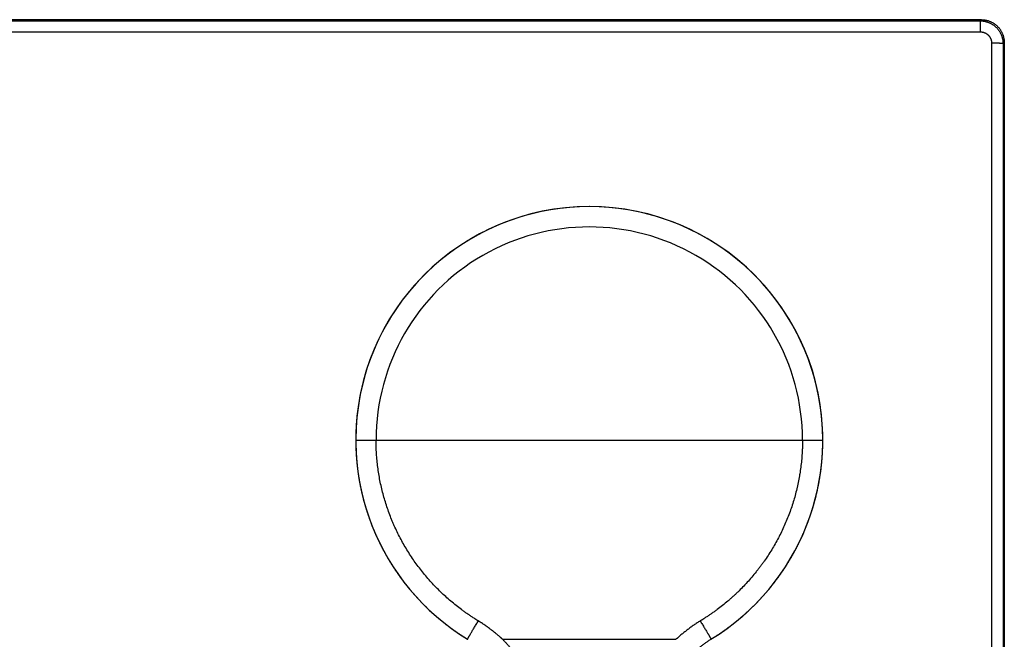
# Model space of a CAD drawing. Header units: millimetres. Extents: x -61 to 480, y -58 to 322.
# Tile 18 of 22: x 74 to 160, y 268 to 322. Entities that reach past the tile are written whole.
import ezdxf

# ---------------------------------------------------------------- set-up
doc = ezdxf.new("R2010")
doc.units = ezdxf.units.MM
doc.header["$LTSCALE"] = 23.1
doc.layers.get('0').update_dxf_attribs({"linetype": 'CONTINUOUS'})

msp = doc.modelspace()

# ---------------------------------------------------------------- linework, layer by layer
at = {"color": 7, "linetype": 'CONTINUOUS'}
for p, q in [((157.974, 322.266), (-10.866, 322.266)), ((112.877, 267.847), (112.877, 267.847)), ((134.231, 267.847), (134.285, 267.88)), ((134.231, 267.847), (134.231, 267.847))]:
    msp.add_line(p, q, dxfattribs=at)
at = {"color": 9, "linetype": 'CONTINUOUS'}
for p, q in [((-10.764, 322.164), (157.872, 322.164)), ((157.974, 322.266), (157.872, 322.164)), ((157.872, 322.164), (157.872, 321.2)), ((-10.764, 321.2), (157.872, 321.2)), ((158.871, 320.199), (158.871, 250.495)), ((159.974, 320.267), (159.871, 320.164)), ((159.871, 320.164), (159.871, 250.53)), ((103.054, 285.347), (144.054, 285.347)), ((144.054, 285.347), (144.054, 285.347)), ((115.946, 267.847), (131.162, 267.847))]:
    msp.add_line(p, q, dxfattribs=at)
at = {"color": 7, "linetype": 'CONTINUOUS'}
for points in [[(103.054, 285.347), (103.054, 285.308), (103.054, 285.269), (103.054, 285.229), (103.055, 285.19), (103.055, 285.151), (103.056, 285.111), (103.056, 285.072), (103.057, 285.032), (103.057, 284.993), (103.058, 284.954), (103.059, 284.914), (103.06, 284.875), (103.061, 284.835), (103.062, 284.796), (103.063, 284.757), (103.064, 284.717), (103.065, 284.678), (103.066, 284.638), (103.068, 284.599), (103.069, 284.56), (103.071, 284.52), (103.073, 284.481), (103.074, 284.441), (103.076, 284.402), (103.078, 284.362), (103.08, 284.323), (103.082, 284.284), (103.084, 284.244), (103.086, 284.205), (103.088, 284.165), (103.091, 284.126), (103.093, 284.086), (103.096, 284.047), (103.098, 284.008), (103.101, 283.968), (103.103, 283.929), (103.106, 283.889), (103.109, 283.85), (103.112, 283.81), (103.115, 283.771), (103.118, 283.732), (103.121, 283.692), (103.124, 283.653), (103.128, 283.613), (103.131, 283.574), (103.135, 283.535), (103.138, 283.495), (103.142, 283.456), (103.145, 283.417), (103.149, 283.377), (103.153, 283.338), (103.157, 283.299), (103.161, 283.259), (103.165, 283.22), (103.169, 283.181), (103.173, 283.141), (103.178, 283.102), (103.182, 283.063), (103.186, 283.024), (103.191, 282.984), (103.196, 282.945), (103.2, 282.906), (103.205, 282.867), (103.21, 282.827), (103.215, 282.788), (103.22, 282.749), (103.225, 282.71), (103.23, 282.671), (103.235, 282.631), (103.24, 282.592), (103.246, 282.553), (103.251, 282.514), (103.256, 282.475), (103.262, 282.436), (103.268, 282.397), (103.273, 282.358), (103.279, 282.319), (103.285, 282.28), (103.291, 282.241), (103.297, 282.202), (103.303, 282.163), (103.309, 282.124), (103.315, 282.085), (103.322, 282.046), (103.328, 282.007), (103.335, 281.968), (103.341, 281.929), (103.348, 281.891), (103.354, 281.852), (103.361, 281.813), (103.368, 281.774), (103.375, 281.735), (103.382, 281.697), (103.389, 281.658), (103.396, 281.619), (103.403, 281.581), (103.41, 281.542), (103.418, 281.503), (103.425, 281.465), (103.433, 281.426), (103.44, 281.388), (103.448, 281.349), (103.455, 281.311), (103.463, 281.272), (103.471, 281.234), (103.479, 281.195), (103.487, 281.157), (103.495, 281.118), (103.503, 281.08), (103.511, 281.041), (103.52, 281.003), (103.528, 280.964), (103.536, 280.926), (103.545, 280.887), (103.554, 280.849), (103.562, 280.811), (103.571, 280.772), (103.58, 280.734), (103.589, 280.696), (103.598, 280.657), (103.607, 280.619), (103.616, 280.581), (103.625, 280.542), (103.634, 280.504), (103.644, 280.466), (103.653, 280.428), (103.663, 280.389), (103.672, 280.351), (103.682, 280.313), (103.692, 280.275), (103.701, 280.236), (103.711, 280.198), (103.721, 280.16), (103.731, 280.122), (103.741, 280.084), (103.751, 280.046), (103.762, 280.008), (103.772, 279.97), (103.782, 279.932), (103.793, 279.894), (103.803, 279.856), (103.814, 279.818), (103.825, 279.78), (103.835, 279.742), (103.846, 279.704), (103.857, 279.666), (103.868, 279.628), (103.879, 279.59), (103.89, 279.552), (103.901, 279.515), (103.913, 279.477), (103.924, 279.439), (103.935, 279.401), (103.947, 279.363), (103.958, 279.326), (103.97, 279.288), (103.982, 279.25), (103.993, 279.213), (104.005, 279.175), (104.017, 279.137), (104.029, 279.1), (104.041, 279.062), (104.053, 279.025), (104.066, 278.987), (104.078, 278.95), (104.09, 278.912), (104.103, 278.875), (104.115, 278.837), (104.128, 278.8), (104.14, 278.763), (104.153, 278.725), (104.166, 278.688), (104.179, 278.651), (104.192, 278.613), (104.205, 278.576), (104.218, 278.539), (104.231, 278.502), (104.244, 278.465), (104.257, 278.427), (104.271, 278.39), (104.284, 278.353), (104.297, 278.316), (104.311, 278.279), (104.325, 278.242), (104.338, 278.205), (104.352, 278.168), (104.366, 278.131), (104.38, 278.094), (104.394, 278.058), (104.408, 278.021), (104.422, 277.984), (104.436, 277.947), (104.45, 277.911), (104.465, 277.874), (104.479, 277.837), (104.494, 277.8), (104.508, 277.764), (104.523, 277.727), (104.537, 277.691)], [(143.397, 280.199), (143.407, 280.237), (143.417, 280.275), (143.426, 280.313), (143.436, 280.351), (143.446, 280.389), (143.455, 280.428), (143.465, 280.466), (143.474, 280.504), (143.483, 280.542), (143.492, 280.581), (143.501, 280.619), (143.51, 280.657), (143.519, 280.696), (143.528, 280.734), (143.537, 280.772), (143.546, 280.811), (143.555, 280.849), (143.563, 280.887), (143.572, 280.926), (143.58, 280.964), (143.588, 281.002), (143.597, 281.041), (143.605, 281.079), (143.613, 281.118), (143.621, 281.156), (143.629, 281.195), (143.637, 281.233), (143.645, 281.272), (143.653, 281.31), (143.66, 281.349), (143.668, 281.387), (143.676, 281.426), (143.683, 281.464), (143.69, 281.503), (143.698, 281.542), (143.705, 281.58), (143.712, 281.619), (143.719, 281.658), (143.726, 281.696), (143.733, 281.735), (143.74, 281.774), (143.747, 281.813), (143.754, 281.852), (143.76, 281.89), (143.767, 281.929), (143.774, 281.968), (143.78, 282.007), (143.786, 282.046), (143.793, 282.085), (143.799, 282.124), (143.805, 282.163), (143.811, 282.202), (143.817, 282.241), (143.823, 282.28), (143.829, 282.319), (143.835, 282.358), (143.84, 282.397), (143.846, 282.436), (143.852, 282.475), (143.857, 282.514), (143.863, 282.553), (143.868, 282.592), (143.873, 282.631), (143.878, 282.671), (143.883, 282.71), (143.889, 282.749), (143.893, 282.788), (143.898, 282.827), (143.903, 282.867), (143.908, 282.906), (143.913, 282.945), (143.917, 282.984), (143.922, 283.024), (143.926, 283.063), (143.931, 283.102), (143.935, 283.141), (143.939, 283.181), (143.943, 283.22), (143.947, 283.259), (143.951, 283.299), (143.955, 283.338), (143.959, 283.377), (143.963, 283.417), (143.966, 283.456), (143.97, 283.496), (143.974, 283.535), (143.977, 283.574), (143.98, 283.614), (143.984, 283.653), (143.987, 283.692), (143.99, 283.732), (143.993, 283.771), (143.996, 283.811), (143.999, 283.85), (144.002, 283.889), (144.005, 283.929), (144.007, 283.968), (144.01, 284.008), (144.013, 284.047), (144.015, 284.087), (144.017, 284.126), (144.02, 284.165), (144.022, 284.205), (144.024, 284.244), (144.026, 284.284), (144.028, 284.323), (144.03, 284.363), (144.032, 284.402), (144.034, 284.441), (144.036, 284.481), (144.037, 284.52), (144.039, 284.56), (144.04, 284.599), (144.042, 284.639), (144.043, 284.678), (144.044, 284.717), (144.045, 284.757), (144.047, 284.796), (144.048, 284.836), (144.049, 284.875), (144.049, 284.914), (144.05, 284.954), (144.051, 284.993), (144.052, 285.032), (144.052, 285.072), (144.053, 285.111), (144.053, 285.151), (144.053, 285.19), (144.054, 285.229), (144.054, 285.269), (144.054, 285.308), (144.054, 285.347)], [(140.037, 273.158), (140.06, 273.19), (140.083, 273.221), (140.107, 273.253), (140.13, 273.285), (140.153, 273.317), (140.176, 273.349), (140.199, 273.381), (140.222, 273.413), (140.245, 273.445), (140.268, 273.477), (140.29, 273.509), (140.313, 273.541), (140.336, 273.573), (140.358, 273.606), (140.381, 273.638), (140.403, 273.67), (140.426, 273.703), (140.448, 273.735), (140.47, 273.768), (140.493, 273.8), (140.515, 273.833), (140.537, 273.865), (140.559, 273.898), (140.581, 273.931), (140.603, 273.964), (140.625, 273.996), (140.647, 274.029), (140.668, 274.062), (140.69, 274.095), (140.712, 274.128), (140.733, 274.161), (140.755, 274.194), (140.776, 274.228), (140.798, 274.261), (140.819, 274.294), (140.84, 274.327), (140.861, 274.361), (140.883, 274.394), (140.904, 274.427), (140.925, 274.461), (140.946, 274.494), (140.966, 274.528), (140.987, 274.561), (141.008, 274.595), (141.029, 274.629), (141.049, 274.662), (141.07, 274.696), (141.09, 274.73), (141.111, 274.764), (141.131, 274.797), (141.151, 274.831), (141.172, 274.865), (141.192, 274.899), (141.212, 274.933), (141.232, 274.967), (141.252, 275.001), (141.272, 275.036), (141.292, 275.07), (141.311, 275.104), (141.331, 275.138), (141.351, 275.173), (141.37, 275.207), (141.39, 275.241), (141.409, 275.276), (141.429, 275.31), (141.448, 275.345), (141.467, 275.379), (141.486, 275.414), (141.506, 275.448), (141.525, 275.483), (141.544, 275.517), (141.563, 275.552), (141.581, 275.587), (141.6, 275.622), (141.619, 275.656), (141.637, 275.691), (141.656, 275.726), (141.675, 275.761), (141.693, 275.796), (141.711, 275.831), (141.73, 275.866), (141.748, 275.901), (141.766, 275.936), (141.784, 275.971), (141.802, 276.006), (141.82, 276.041), (141.838, 276.077), (141.856, 276.112), (141.874, 276.147), (141.891, 276.182), (141.909, 276.218), (141.926, 276.253), (141.944, 276.288), (141.961, 276.324), (141.979, 276.359), (141.996, 276.395), (142.013, 276.43), (142.03, 276.466), (142.047, 276.501), (142.064, 276.537), (142.081, 276.572), (142.098, 276.608), (142.115, 276.644), (142.131, 276.679), (142.148, 276.715), (142.165, 276.751), (142.181, 276.787), (142.198, 276.822), (142.214, 276.858), (142.23, 276.894), (142.246, 276.93), (142.263, 276.966), (142.279, 277.002), (142.295, 277.038), (142.311, 277.074), (142.326, 277.11), (142.342, 277.146), (142.358, 277.182), (142.373, 277.218), (142.389, 277.254), (142.405, 277.29), (142.42, 277.327), (142.435, 277.363), (142.451, 277.399), (142.466, 277.435), (142.481, 277.472), (142.496, 277.508), (142.511, 277.545), (142.526, 277.581), (142.541, 277.618), (142.556, 277.654), (142.571, 277.691), (142.585, 277.727), (142.6, 277.764), (142.614, 277.8), (142.629, 277.837), (142.643, 277.874), (142.658, 277.911), (142.672, 277.947), (142.686, 277.984), (142.7, 278.021), (142.714, 278.058), (142.728, 278.095), (142.742, 278.132), (142.756, 278.168), (142.77, 278.205), (142.784, 278.242), (142.797, 278.279), (142.811, 278.316), (142.824, 278.354), (142.838, 278.391), (142.851, 278.428), (142.864, 278.465), (142.878, 278.502), (142.891, 278.539), (142.904, 278.576), (142.917, 278.614), (142.93, 278.651), (142.943, 278.688), (142.955, 278.726), (142.968, 278.763), (142.981, 278.8), (142.993, 278.838), (143.006, 278.875), (143.018, 278.913), (143.03, 278.95), (143.043, 278.988), (143.055, 279.025), (143.067, 279.063), (143.079, 279.1), (143.091, 279.138), (143.103, 279.175), (143.115, 279.213), (143.127, 279.251), (143.138, 279.288), (143.15, 279.326), (143.162, 279.364), (143.173, 279.402), (143.184, 279.439), (143.196, 279.477), (143.207, 279.515), (143.218, 279.553), (143.229, 279.591), (143.24, 279.628), (143.251, 279.666), (143.262, 279.704), (143.273, 279.742), (143.284, 279.78), (143.294, 279.818), (143.305, 279.856), (143.316, 279.894), (143.326, 279.932), (143.336, 279.97), (143.347, 280.008), (143.357, 280.046), (143.367, 280.084), (143.377, 280.122), (143.387, 280.16), (143.397, 280.199)], [(104.537, 277.691), (104.552, 277.654), (104.567, 277.618), (104.582, 277.581), (104.597, 277.545), (104.612, 277.508), (104.627, 277.472), (104.642, 277.436), (104.657, 277.399), (104.673, 277.363), (104.688, 277.327), (104.703, 277.291), (104.719, 277.255), (104.735, 277.218), (104.75, 277.182), (104.766, 277.146), (104.782, 277.11), (104.798, 277.074), (104.814, 277.038), (104.83, 277.002), (104.846, 276.966), (104.862, 276.93), (104.878, 276.894), (104.894, 276.858), (104.911, 276.822), (104.927, 276.787), (104.944, 276.751), (104.96, 276.715), (104.977, 276.679), (104.994, 276.643), (105.01, 276.608), (105.027, 276.572), (105.044, 276.536), (105.061, 276.501), (105.078, 276.465), (105.095, 276.43), (105.113, 276.394), (105.13, 276.359), (105.147, 276.323), (105.165, 276.288), (105.182, 276.252), (105.2, 276.217), (105.217, 276.182), (105.235, 276.146), (105.253, 276.111), (105.271, 276.076), (105.288, 276.041), (105.306, 276.005), (105.324, 275.97), (105.343, 275.935), (105.361, 275.9), (105.379, 275.865), (105.397, 275.83), (105.416, 275.795), (105.434, 275.76), (105.453, 275.725), (105.471, 275.69), (105.49, 275.655), (105.509, 275.621), (105.527, 275.586), (105.546, 275.551), (105.565, 275.516), (105.584, 275.482), (105.603, 275.447), (105.622, 275.413), (105.641, 275.378), (105.661, 275.343), (105.68, 275.309), (105.699, 275.275), (105.719, 275.24), (105.738, 275.206), (105.758, 275.171), (105.778, 275.137), (105.797, 275.103), (105.817, 275.069), (105.837, 275.035), (105.857, 275), (105.877, 274.966), (105.897, 274.932), (105.917, 274.898), (105.937, 274.864), (105.957, 274.83), (105.978, 274.797), (105.998, 274.763), (106.018, 274.729), (106.039, 274.695), (106.059, 274.661), (106.08, 274.628), (106.101, 274.594), (106.121, 274.56), (106.142, 274.527), (106.163, 274.493), (106.184, 274.46), (106.205, 274.427), (106.226, 274.393), (106.247, 274.36), (106.268, 274.327), (106.29, 274.293), (106.311, 274.26), (106.332, 274.227), (106.354, 274.194), (106.375, 274.161), (106.397, 274.128), (106.418, 274.095), (106.44, 274.062), (106.462, 274.029), (106.484, 273.996), (106.505, 273.963), (106.527, 273.931), (106.549, 273.898), (106.571, 273.865), (106.593, 273.833), (106.615, 273.8), (106.638, 273.768), (106.66, 273.735), (106.682, 273.703), (106.705, 273.67), (106.727, 273.638), (106.75, 273.606), (106.772, 273.573), (106.795, 273.541), (106.818, 273.509), (106.84, 273.477), (106.863, 273.445), (106.886, 273.413), (106.909, 273.381), (106.932, 273.349), (106.955, 273.317), (106.978, 273.285), (107.002, 273.253), (107.025, 273.221), (107.048, 273.19), (107.072, 273.158), (107.095, 273.126), (107.119, 273.095), (107.142, 273.063), (107.166, 273.031), (107.19, 273), (107.213, 272.968), (107.237, 272.937), (107.261, 272.906), (107.285, 272.874), (107.309, 272.843), (107.333, 272.812), (107.357, 272.78), (107.382, 272.749), (107.406, 272.718), (107.43, 272.687), (107.455, 272.656), (107.479, 272.625), (107.504, 272.594), (107.528, 272.563), (107.553, 272.532), (107.578, 272.502), (107.603, 272.471), (107.627, 272.44), (107.652, 272.41), (107.677, 272.379), (107.702, 272.348), (107.727, 272.318), (107.752, 272.287), (107.778, 272.257), (107.803, 272.227), (107.828, 272.196), (107.854, 272.166), (107.879, 272.136), (107.904, 272.106), (107.93, 272.075), (107.956, 272.045), (107.981, 272.015), (108.007, 271.985), (108.033, 271.955), (108.059, 271.925), (108.085, 271.896), (108.11, 271.866), (108.136, 271.836), (108.163, 271.806), (108.189, 271.777), (108.215, 271.747), (108.241, 271.718), (108.267, 271.688), (108.294, 271.659), (108.32, 271.629), (108.347, 271.6), (108.373, 271.571), (108.4, 271.542), (108.426, 271.512), (108.453, 271.483), (108.48, 271.454), (108.506, 271.425), (108.533, 271.396), (108.56, 271.367), (108.587, 271.339), (108.614, 271.31), (108.641, 271.281), (108.668, 271.252), (108.695, 271.224), (108.723, 271.195), (108.75, 271.167), (108.777, 271.138)], [(134.285, 267.88), (134.319, 267.901), (134.352, 267.922), (134.386, 267.942), (134.419, 267.963), (134.453, 267.984), (134.486, 268.005), (134.52, 268.026), (134.553, 268.047), (134.586, 268.069), (134.619, 268.09), (134.653, 268.111), (134.686, 268.133), (134.719, 268.154), (134.752, 268.176), (134.785, 268.197), (134.818, 268.219), (134.851, 268.241), (134.884, 268.262), (134.917, 268.284), (134.95, 268.306), (134.982, 268.328), (135.015, 268.35), (135.048, 268.372), (135.081, 268.395), (135.113, 268.417), (135.146, 268.439), (135.178, 268.462), (135.211, 268.484), (135.243, 268.506), (135.276, 268.529), (135.308, 268.552), (135.341, 268.574), (135.373, 268.597), (135.405, 268.62), (135.437, 268.643), (135.47, 268.666), (135.502, 268.689), (135.534, 268.712), (135.566, 268.735), (135.598, 268.758), (135.63, 268.781), (135.662, 268.805), (135.694, 268.828), (135.725, 268.851), (135.757, 268.875), (135.789, 268.898), (135.821, 268.922), (135.852, 268.946), (135.884, 268.969), (135.915, 268.993), (135.947, 269.017), (135.978, 269.041), (136.01, 269.065), (136.041, 269.089), (136.072, 269.113), (136.104, 269.137), (136.135, 269.161), (136.166, 269.186), (136.197, 269.21), (136.228, 269.234), (136.259, 269.259), (136.29, 269.283), (136.321, 269.308), (136.352, 269.333), (136.383, 269.357), (136.413, 269.382), (136.444, 269.407), (136.475, 269.432), (136.505, 269.456), (136.536, 269.481), (136.567, 269.506), (136.597, 269.532), (136.627, 269.557), (136.658, 269.582), (136.688, 269.607), (136.718, 269.632), (136.749, 269.658), (136.779, 269.683), (136.809, 269.709), (136.839, 269.734), (136.869, 269.76), (136.899, 269.785), (136.929, 269.811), (136.959, 269.837), (136.988, 269.863), (137.018, 269.888), (137.048, 269.914), (137.077, 269.94), (137.107, 269.966), (137.137, 269.992), (137.166, 270.018), (137.195, 270.045), (137.225, 270.071), (137.254, 270.097), (137.283, 270.123), (137.313, 270.15), (137.342, 270.176), (137.371, 270.203), (137.4, 270.229), (137.429, 270.256), (137.458, 270.283), (137.487, 270.309), (137.516, 270.336), (137.545, 270.363), (137.573, 270.39), (137.602, 270.417), (137.631, 270.444), (137.659, 270.471), (137.688, 270.498), (137.717, 270.526), (137.745, 270.553), (137.773, 270.58), (137.802, 270.608), (137.83, 270.635), (137.858, 270.663), (137.887, 270.69), (137.915, 270.718), (137.943, 270.745), (137.971, 270.773), (137.999, 270.801), (138.027, 270.829), (138.055, 270.857), (138.083, 270.885), (138.111, 270.913), (138.139, 270.941), (138.166, 270.969), (138.194, 270.997), (138.222, 271.025), (138.249, 271.054), (138.277, 271.082), (138.304, 271.11), (138.331, 271.139), (138.359, 271.167), (138.386, 271.196), (138.413, 271.224), (138.441, 271.253), (138.468, 271.282), (138.495, 271.311), (138.522, 271.339), (138.549, 271.368), (138.576, 271.397), (138.603, 271.426), (138.629, 271.455), (138.656, 271.484), (138.683, 271.513), (138.709, 271.543), (138.736, 271.572), (138.763, 271.601), (138.789, 271.63), (138.815, 271.66), (138.842, 271.689), (138.868, 271.719), (138.894, 271.748), (138.92, 271.778), (138.947, 271.808), (138.973, 271.837), (138.999, 271.867), (139.025, 271.897), (139.051, 271.927), (139.076, 271.957), (139.102, 271.986), (139.128, 272.016), (139.154, 272.046), (139.179, 272.077), (139.205, 272.107), (139.23, 272.137), (139.256, 272.167), (139.281, 272.197), (139.306, 272.228), (139.331, 272.258), (139.357, 272.288), (139.382, 272.319), (139.407, 272.349), (139.432, 272.38), (139.457, 272.411), (139.482, 272.441), (139.506, 272.472), (139.531, 272.503), (139.556, 272.533), (139.581, 272.564), (139.605, 272.595), (139.63, 272.626), (139.654, 272.657), (139.678, 272.688), (139.703, 272.719), (139.727, 272.75), (139.751, 272.781), (139.775, 272.812), (139.799, 272.844), (139.824, 272.875), (139.847, 272.906), (139.871, 272.937), (139.895, 272.969), (139.919, 273), (139.943, 273.032), (139.966, 273.063), (139.99, 273.095), (140.013, 273.126), (140.037, 273.158)], [(108.777, 271.138), (108.805, 271.11), (108.832, 271.081), (108.86, 271.053), (108.887, 271.025), (108.915, 270.997), (108.942, 270.968), (108.97, 270.94), (108.998, 270.912), (109.026, 270.884), (109.053, 270.856), (109.081, 270.829), (109.109, 270.801), (109.137, 270.773), (109.165, 270.745), (109.193, 270.718), (109.221, 270.69), (109.25, 270.663), (109.278, 270.635), (109.306, 270.608), (109.335, 270.58), (109.363, 270.553), (109.391, 270.526), (109.42, 270.499), (109.449, 270.471), (109.477, 270.444), (109.506, 270.417), (109.535, 270.39), (109.563, 270.363), (109.592, 270.336), (109.621, 270.31), (109.65, 270.283), (109.679, 270.256), (109.708, 270.229), (109.737, 270.203), (109.767, 270.176), (109.796, 270.15), (109.825, 270.123), (109.854, 270.097), (109.884, 270.07), (109.913, 270.044), (109.943, 270.018), (109.972, 269.992), (110.002, 269.966), (110.032, 269.94), (110.061, 269.914), (110.091, 269.888), (110.121, 269.862), (110.151, 269.836), (110.181, 269.81), (110.211, 269.784), (110.241, 269.759), (110.271, 269.733), (110.301, 269.707), (110.331, 269.682), (110.361, 269.657), (110.391, 269.631), (110.422, 269.606), (110.452, 269.581), (110.482, 269.555), (110.513, 269.53), (110.543, 269.505), (110.574, 269.48), (110.604, 269.455), (110.635, 269.43), (110.666, 269.405), (110.697, 269.38), (110.727, 269.356), (110.758, 269.331), (110.789, 269.306), (110.82, 269.282), (110.851, 269.257), (110.882, 269.233), (110.913, 269.209), (110.944, 269.184), (110.975, 269.16), (111.006, 269.136), (111.038, 269.112), (111.069, 269.088), (111.1, 269.064), (111.132, 269.04), (111.163, 269.016), (111.195, 268.992), (111.226, 268.968), (111.258, 268.944), (111.289, 268.921), (111.321, 268.897), (111.353, 268.874), (111.384, 268.85), (111.416, 268.827), (111.448, 268.803), (111.48, 268.78), (111.512, 268.757), (111.544, 268.734), (111.576, 268.711), (111.608, 268.688), (111.64, 268.665), (111.672, 268.642), (111.704, 268.619), (111.736, 268.596), (111.768, 268.574), (111.801, 268.551), (111.833, 268.528), (111.865, 268.506), (111.898, 268.484), (111.93, 268.461), (111.963, 268.439), (111.995, 268.417), (112.028, 268.394), (112.06, 268.372), (112.093, 268.35), (112.126, 268.328), (112.159, 268.306), (112.191, 268.284), (112.224, 268.262), (112.257, 268.241), (112.29, 268.219), (112.323, 268.197), (112.356, 268.176), (112.389, 268.154), (112.422, 268.133), (112.455, 268.111), (112.489, 268.09), (112.522, 268.069), (112.555, 268.048), (112.588, 268.026), (112.622, 268.005), (112.655, 267.984), (112.689, 267.963), (112.722, 267.943), (112.756, 267.922), (112.789, 267.901), (112.823, 267.88), (112.877, 267.847)]]:
    msp.add_lwpolyline(points, dxfattribs=at)
for centre, start, end in [((123.554, 285.351), 359.98906, 179.98731), ((123.554, 285.347), 301.38816, 238.61186)]:
    msp.add_arc(centre, 20.5, start, end, dxfattribs=at)
at = {"color": 9, "linetype": 'CONTINUOUS'}
for centre, radius, start, end in [((123.554, 285.347), 18.719, 0.00001, 180.00001), ((134.23, 267.849), 0.00212, 302.26094, 307.75975)]:
    msp.add_arc(centre, radius, start, end, dxfattribs=at)
for points, knots in [([(157.872, 322.164), (157.905, 322.164), (157.97, 322.162), (158.068, 322.155), (158.165, 322.143), (158.262, 322.126), (158.358, 322.104), (158.437, 322.083), (158.499, 322.063), (158.561, 322.042), (158.638, 322.012), (158.727, 321.972), (158.815, 321.928), (158.9, 321.88), (158.983, 321.827), (159.063, 321.771), (159.141, 321.71), (159.215, 321.646), (159.286, 321.578), (159.354, 321.507), (159.418, 321.433), (159.478, 321.356), (159.535, 321.275), (159.587, 321.193), (159.636, 321.107), (159.68, 321.02), (159.72, 320.93), (159.749, 320.853), (159.77, 320.792), (159.79, 320.729), (159.812, 320.65), (159.833, 320.554), (159.85, 320.458), (159.862, 320.36), (159.87, 320.262), (159.871, 320.197), (159.871, 320.164)], [0, 0, 0, 0, 0.031155, 0.062366, 0.09362, 0.1249, 0.156194, 0.187486, 0.203128, 0.218767, 0.250031, 0.281284, 0.31253, 0.343771, 0.375011, 0.406252, 0.437498, 0.468748, 0.5, 0.531253, 0.562503, 0.593749, 0.62499, 0.656229, 0.68747, 0.718716, 0.749969, 0.781233, 0.796872, 0.812515, 0.843807, 0.8751, 0.906381, 0.937634, 0.968845, 1, 1, 1, 1]), ([(157.872, 321.2), (157.873, 321.2), (157.875, 321.2), (157.878, 321.2), (157.881, 321.199), (157.884, 321.199), (157.888, 321.199), (157.892, 321.199), (157.897, 321.199), (157.903, 321.199), (157.909, 321.199), (157.915, 321.199), (157.923, 321.198), (157.934, 321.198), (157.946, 321.197), (157.958, 321.196), (157.974, 321.194), (157.995, 321.192), (158.019, 321.189), (158.043, 321.185), (158.075, 321.179), (158.115, 321.17), (158.163, 321.157), (158.209, 321.141), (158.255, 321.124), (158.3, 321.104), (158.344, 321.082), (158.387, 321.057), (158.442, 321.022), (158.494, 320.983), (158.544, 320.94), (158.579, 320.906), (158.613, 320.871), (158.656, 320.821), (158.695, 320.768), (158.73, 320.713), (158.754, 320.67), (158.776, 320.626), (158.796, 320.582), (158.814, 320.536), (158.829, 320.489), (158.842, 320.442), (158.851, 320.402), (158.857, 320.37), (158.861, 320.345), (158.864, 320.321), (158.866, 320.301), (158.868, 320.285), (158.869, 320.272), (158.87, 320.26), (158.87, 320.25), (158.87, 320.242), (158.871, 320.236), (158.871, 320.229), (158.871, 320.223), (158.871, 320.218), (158.871, 320.214), (158.871, 320.211), (158.871, 320.208), (158.871, 320.205), (158.871, 320.202), (158.871, 320.2), (158.871, 320.199)], [0, 0, 0, 0, 0.001954, 0.003908, 0.005862, 0.007816, 0.00977, 0.011724, 0.015632, 0.01954, 0.023448, 0.027355, 0.031263, 0.039079, 0.046895, 0.054711, 0.062526, 0.078158, 0.093789, 0.10942, 0.125051, 0.15631, 0.187569, 0.218827, 0.250085, 0.281342, 0.312598, 0.343853, 0.375108, 0.437595, 0.468847, 0.500098, 0.531347, 0.562596, 0.625073, 0.656319, 0.687565, 0.718809, 0.750053, 0.781297, 0.812539, 0.843782, 0.875024, 0.890646, 0.906268, 0.92189, 0.937511, 0.945322, 0.953134, 0.960945, 0.968756, 0.972661, 0.976567, 0.980472, 0.984378, 0.988283, 0.990236, 0.992189, 0.994142, 0.996094, 0.998047, 1, 1, 1, 1]), ([(159.871, 320.164), (159.871, 320.165), (159.871, 320.165), (159.871, 320.165), (159.87, 320.166), (159.869, 320.166), (159.868, 320.167), (159.867, 320.167), (159.866, 320.167), (159.865, 320.168), (159.863, 320.168), (159.862, 320.169), (159.86, 320.169), (159.857, 320.17), (159.854, 320.17), (159.849, 320.171), (159.843, 320.172), (159.838, 320.173), (159.831, 320.174), (159.821, 320.175), (159.808, 320.176), (159.789, 320.178), (159.769, 320.179), (159.747, 320.181), (159.722, 320.182), (159.696, 320.184), (159.668, 320.185), (159.626, 320.187), (159.57, 320.189), (159.498, 320.191), (159.42, 320.193), (159.337, 320.195), (159.249, 320.196), (159.157, 320.197), (159.063, 320.198), (158.968, 320.199), (158.904, 320.199), (158.871, 320.199)], [0, 0, 0, 0, 0.000507, 0.00111, 0.001827, 0.002668, 0.003639, 0.004745, 0.005988, 0.007369, 0.00889, 0.010551, 0.012353, 0.014296, 0.018604, 0.023477, 0.028914, 0.034912, 0.041471, 0.048587, 0.064484, 0.082582, 0.102854, 0.125241, 0.149679, 0.176103, 0.204447, 0.234646, 0.300344, 0.372638, 0.450838, 0.534224, 0.622072, 0.713603, 0.807811, 0.903631, 1, 1, 1, 1]), ([(113.817, 269.462), (113.795, 269.475), (113.753, 269.5), (113.69, 269.539), (113.626, 269.579), (113.563, 269.618), (113.5, 269.658), (113.416, 269.711), (113.312, 269.778), (113.187, 269.86), (113.022, 269.97), (112.817, 270.11), (112.573, 270.283), (112.253, 270.517), (111.859, 270.82), (111.398, 271.198), (110.95, 271.591), (110.515, 271.998), (110.092, 272.419), (109.683, 272.853), (109.289, 273.299), (108.909, 273.758), (108.543, 274.229), (108.193, 274.712), (107.859, 275.205), (107.541, 275.71), (107.239, 276.223), (106.953, 276.747), (106.685, 277.279), (106.475, 277.73), (106.317, 278.094), (106.164, 278.461), (105.984, 278.924), (105.786, 279.486), (105.606, 280.055), (105.444, 280.629), (105.302, 281.208), (105.178, 281.791), (105.072, 282.378), (104.986, 282.968), (104.93, 283.462), (104.895, 283.858), (104.873, 284.155), (104.859, 284.403), (104.851, 284.602), (104.845, 284.751), (104.842, 284.875), (104.839, 284.974), (104.838, 285.049), (104.837, 285.123), (104.836, 285.198), (104.836, 285.273), (104.836, 285.322), (104.836, 285.347)], [0, 0, 0, 0, 0.003906, 0.007812, 0.011718, 0.015624, 0.01953, 0.023436, 0.031248, 0.03906, 0.046871, 0.062495, 0.078118, 0.093741, 0.124986, 0.15623, 0.187474, 0.218717, 0.249961, 0.281205, 0.312449, 0.343693, 0.374938, 0.406183, 0.437428, 0.468675, 0.499922, 0.53117, 0.562419, 0.59367, 0.609295, 0.624922, 0.656174, 0.687426, 0.71868, 0.749935, 0.781191, 0.812447, 0.843704, 0.874962, 0.90622, 0.92185, 0.93748, 0.95311, 0.960925, 0.96874, 0.976555, 0.980462, 0.98437, 0.988277, 0.992185, 0.996092, 1, 1, 1, 1]), ([(142.273, 285.347), (142.273, 285.322), (142.272, 285.273), (142.272, 285.198), (142.271, 285.123), (142.27, 285.049), (142.269, 284.974), (142.267, 284.875), (142.263, 284.751), (142.258, 284.602), (142.249, 284.403), (142.235, 284.155), (142.213, 283.858), (142.178, 283.462), (142.122, 282.968), (142.05, 282.476), (141.983, 282.085), (141.928, 281.792), (141.869, 281.499), (141.783, 281.111), (141.664, 280.629), (141.502, 280.055), (141.323, 279.486), (141.125, 278.924), (140.909, 278.368), (140.675, 277.82), (140.424, 277.279), (140.155, 276.747), (139.87, 276.223), (139.567, 275.71), (139.249, 275.206), (138.971, 274.794), (138.74, 274.471), (138.563, 274.231), (138.382, 273.994), (138.136, 273.682), (137.819, 273.299), (137.425, 272.853), (137.016, 272.419), (136.664, 272.068), (136.376, 271.795), (136.156, 271.593), (135.934, 271.395), (135.633, 271.135), (135.249, 270.82), (134.855, 270.517), (134.535, 270.283), (134.291, 270.111), (134.086, 269.97), (133.921, 269.86), (133.796, 269.778), (133.692, 269.711), (133.608, 269.658), (133.545, 269.618), (133.482, 269.579), (133.419, 269.539), (133.355, 269.501), (133.313, 269.475), (133.291, 269.462)], [0, 0, 0, 0, 0.003908, 0.007815, 0.011723, 0.01563, 0.019538, 0.023445, 0.03126, 0.039075, 0.04689, 0.06252, 0.07815, 0.093779, 0.125037, 0.156295, 0.171924, 0.187553, 0.203182, 0.21881, 0.250066, 0.28132, 0.312574, 0.343827, 0.375079, 0.406329, 0.437579, 0.468828, 0.500076, 0.531323, 0.56257, 0.593815, 0.609438, 0.625061, 0.640684, 0.656307, 0.687551, 0.718795, 0.750038, 0.781282, 0.796904, 0.812526, 0.828149, 0.843771, 0.875015, 0.90626, 0.921882, 0.937506, 0.953129, 0.960941, 0.968752, 0.976564, 0.98047, 0.984376, 0.988282, 0.992188, 0.996094, 1, 1, 1, 1]), ([(112.877, 267.847), (112.877, 267.847), (112.877, 267.847), (112.876, 267.848), (112.876, 267.848), (112.876, 267.848), (112.876, 267.849), (112.876, 267.851), (112.876, 267.852), (112.876, 267.854), (112.876, 267.856), (112.877, 267.858), (112.877, 267.86), (112.878, 267.863), (112.879, 267.866), (112.881, 267.87), (112.883, 267.876), (112.886, 267.884), (112.89, 267.893), (112.894, 267.902), (112.899, 267.913), (112.905, 267.924), (112.911, 267.937), (112.918, 267.95), (112.925, 267.964), (112.936, 267.985), (112.951, 268.013), (112.971, 268.049), (112.992, 268.089), (113.016, 268.131), (113.042, 268.177), (113.07, 268.226), (113.1, 268.277), (113.143, 268.352), (113.202, 268.451), (113.276, 268.577), (113.357, 268.712), (113.442, 268.853), (113.532, 269), (113.625, 269.152), (113.72, 269.306), (113.784, 269.41), (113.817, 269.462)], [0, 0, 0, 0, 0.000205, 0.000411, 0.00063, 0.000867, 0.00141, 0.002066, 0.002845, 0.003757, 0.004805, 0.005992, 0.00732, 0.008791, 0.010405, 0.012163, 0.016113, 0.020642, 0.025749, 0.031434, 0.037694, 0.044527, 0.051929, 0.059896, 0.068424, 0.077509, 0.097327, 0.119305, 0.143394, 0.169536, 0.197672, 0.227736, 0.259657, 0.293361, 0.365797, 0.444363, 0.52832, 0.61688, 0.70921, 0.804441, 0.901676, 1, 1, 1, 1]), ([(115.946, 267.847), (115.936, 267.856), (115.92, 267.87), (115.9, 267.889), (115.879, 267.908), (115.853, 267.931), (115.822, 267.959), (115.79, 267.987), (115.749, 268.023), (115.696, 268.069), (115.633, 268.124), (115.548, 268.196), (115.441, 268.286), (115.312, 268.392), (115.181, 268.497), (115.05, 268.6), (114.873, 268.736), (114.694, 268.869), (114.513, 268.998), (114.376, 269.094), (114.237, 269.189), (114.121, 269.266), (114.04, 269.319), (113.993, 269.35), (113.958, 269.372), (113.923, 269.395), (113.893, 269.414), (113.87, 269.428), (113.846, 269.443), (113.829, 269.454), (113.817, 269.462)], [0, 0, 0, 0, 0.015626, 0.02344, 0.031253, 0.046879, 0.062506, 0.078132, 0.093758, 0.125011, 0.156263, 0.187515, 0.250019, 0.312522, 0.375024, 0.437526, 0.500026, 0.625023, 0.687522, 0.750019, 0.812516, 0.875011, 0.906259, 0.921882, 0.937506, 0.95313, 0.968753, 0.976565, 0.984377, 1, 1, 1, 1]), ([(133.291, 269.462), (133.197, 269.403), (133.056, 269.312), (132.871, 269.189), (132.733, 269.094), (132.596, 268.998), (132.414, 268.869), (132.19, 268.702), (131.926, 268.497), (131.71, 268.322), (131.539, 268.178), (131.433, 268.087), (131.349, 268.014), (131.297, 267.968), (131.255, 267.931), (131.224, 267.903), (131.193, 267.875), (131.172, 267.856), (131.162, 267.847)], [0, 0, 0, 0, 0.124987, 0.187483, 0.24998, 0.312478, 0.374976, 0.499974, 0.624976, 0.74998, 0.812484, 0.874988, 0.906241, 0.937494, 0.95312, 0.968747, 0.984373, 1, 1, 1, 1]), ([(133.291, 269.462), (133.324, 269.41), (133.388, 269.306), (133.483, 269.152), (133.576, 269.001), (133.665, 268.854), (133.75, 268.713), (133.831, 268.579), (133.906, 268.453), (133.964, 268.354), (134.007, 268.279), (134.037, 268.228), (134.065, 268.179), (134.091, 268.133), (134.115, 268.09), (134.137, 268.051), (134.156, 268.015), (134.171, 267.987), (134.182, 267.966), (134.19, 267.952), (134.196, 267.938), (134.202, 267.926), (134.208, 267.914), (134.213, 267.903), (134.218, 267.894), (134.222, 267.885), (134.225, 267.877), (134.227, 267.871), (134.229, 267.866), (134.23, 267.864), (134.231, 267.861), (134.231, 267.858), (134.232, 267.856), (134.232, 267.854), (134.232, 267.852), (134.233, 267.851), (134.232, 267.85), (134.232, 267.849), (134.232, 267.848), (134.232, 267.848), (134.232, 267.847), (134.231, 267.847), (134.231, 267.847)], [0, 0, 0, 0, 0.098133, 0.195183, 0.290241, 0.382414, 0.470841, 0.554691, 0.633181, 0.705575, 0.739272, 0.771197, 0.801274, 0.829434, 0.855611, 0.879745, 0.901779, 0.921664, 0.930786, 0.939355, 0.947365, 0.954812, 0.961693, 0.968004, 0.973742, 0.978905, 0.983492, 0.987503, 0.989292, 0.990938, 0.992441, 0.993801, 0.995021, 0.996101, 0.997045, 0.997856, 0.998541, 0.99884, 0.999112, 0.999585, 0.999796, 1, 1, 1, 1]), ([(115.946, 267.847), (116.007, 267.783), (116.099, 267.687), (116.22, 267.558), (116.296, 267.477), (116.356, 267.411), (116.416, 267.346), (116.49, 267.264), (116.579, 267.165), (116.667, 267.065), (116.754, 266.965), (116.84, 266.864), (116.926, 266.762), (117.038, 266.626), (117.149, 266.487), (117.258, 266.348), (117.366, 266.207), (117.498, 266.029), (117.652, 265.813), (117.801, 265.593), (117.945, 265.369), (118.084, 265.143), (118.218, 264.914), (118.346, 264.681), (118.468, 264.445), (118.585, 264.206), (118.695, 263.964), (118.798, 263.719), (118.894, 263.472), (118.984, 263.221), (119.066, 262.968), (119.14, 262.713), (119.207, 262.456), (119.266, 262.197), (119.316, 261.936), (119.352, 261.717), (119.376, 261.541), (119.397, 261.365), (119.418, 261.144), (119.434, 260.879), (119.441, 260.613), (119.44, 260.436), (119.438, 260.347)], [0, 0, 0, 0, 0.031249, 0.046875, 0.062501, 0.070314, 0.078127, 0.093754, 0.10938, 0.125005, 0.140631, 0.156256, 0.17188, 0.187505, 0.218751, 0.234374, 0.249997, 0.28124, 0.312482, 0.343723, 0.374962, 0.406201, 0.43744, 0.468678, 0.499916, 0.531155, 0.562395, 0.593636, 0.624878, 0.656123, 0.687369, 0.718616, 0.749864, 0.781115, 0.81237, 0.843631, 0.859266, 0.874903, 0.906184, 0.937467, 0.968741, 1, 1, 1, 1]), ([(134.231, 267.847), (134.19, 267.821), (134.109, 267.769), (133.948, 267.664), (133.749, 267.528), (133.514, 267.36), (133.282, 267.187), (133.054, 267.009), (132.83, 266.826), (132.61, 266.638), (132.467, 266.51), (132.395, 266.445)], [0, 0, 0, 0, 0.062495, 0.12499, 0.249984, 0.374981, 0.499981, 0.624984, 0.749988, 0.874994, 1, 1, 1, 1])]:
    msp.add_open_spline(points, degree=3, knots=knots, dxfattribs=at)
at = {"color": 7, "linetype": 'CONTINUOUS'}
msp.add_open_spline([(157.974, 322.266), (158.007, 322.266), (158.072, 322.264), (158.17, 322.257), (158.268, 322.245), (158.364, 322.228), (158.46, 322.207), (158.555, 322.18), (158.648, 322.15), (158.74, 322.114), (158.829, 322.075), (158.917, 322.031), (159.002, 321.982), (159.085, 321.93), (159.166, 321.873), (159.243, 321.813), (159.317, 321.749), (159.388, 321.681), (159.456, 321.61), (159.52, 321.536), (159.581, 321.458), (159.637, 321.378), (159.69, 321.295), (159.738, 321.21), (159.782, 321.122), (159.822, 321.032), (159.858, 320.941), (159.888, 320.848), (159.915, 320.753), (159.936, 320.657), (159.953, 320.561), (159.965, 320.463), (159.972, 320.365), (159.974, 320.3), (159.974, 320.267)], degree=3, knots=[0, 0, 0, 0, 0.03125, 0.0625, 0.09375, 0.125, 0.15625, 0.1875, 0.21875, 0.25, 0.28125, 0.3125, 0.34375, 0.375, 0.40625, 0.4375, 0.46875, 0.5, 0.53125, 0.5625, 0.59375, 0.625, 0.65625, 0.6875, 0.71875, 0.75, 0.78125, 0.8125, 0.84375, 0.875, 0.90625, 0.9375, 0.96875, 1, 1, 1, 1], dxfattribs=at)
msp.add_open_spline([(159.974, 320.267), (159.981, 308.627), (159.988, 285.347), (159.981, 262.067), (159.974, 250.427)], degree=3, dxfattribs=at)

doc.saveas('drawing.dxf')
